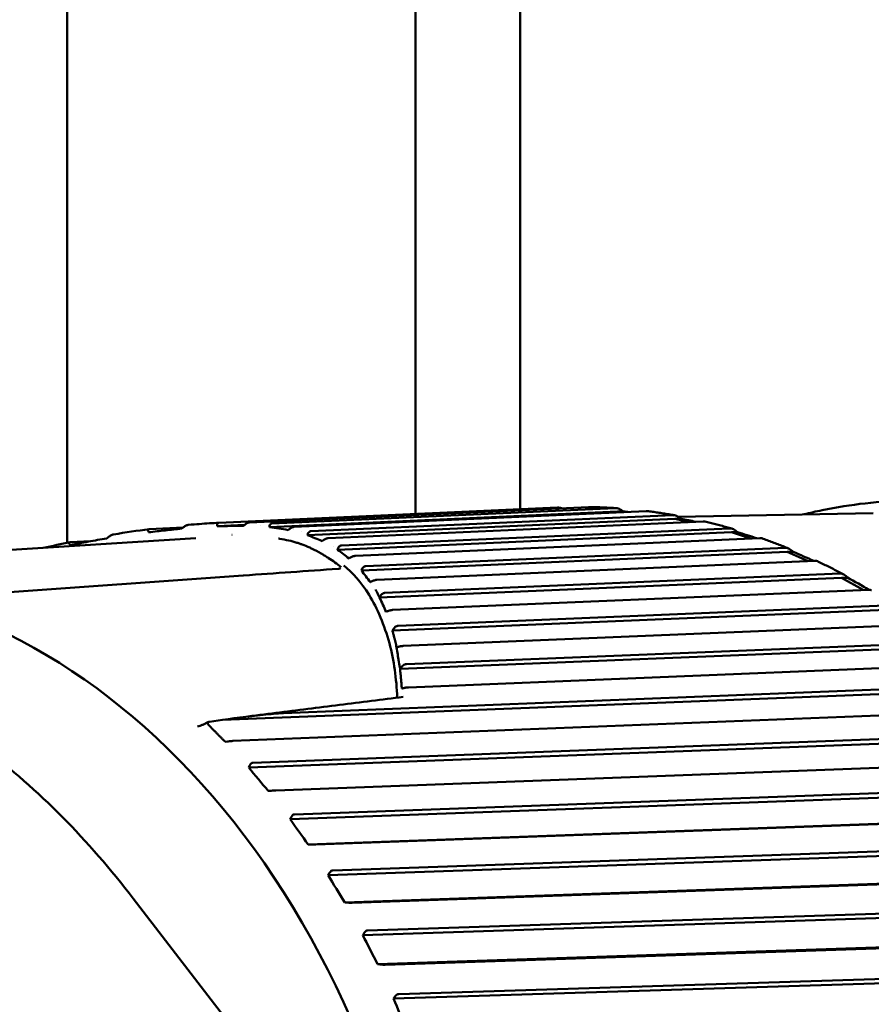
# Model space of a CAD drawing. Header units: millimetres. Extents: x 0 to 6049, y -120 to 1682.
# Tile 87 of 256: x 643 to 656, y 1114 to 1128. Entities that reach past the tile are written whole.
import ezdxf

# ---------------------------------------------------------------- set-up
doc = ezdxf.new("R2010")
doc.units = ezdxf.units.MM
doc.header["$LTSCALE"] = 2
doc.layers.add('Sichtbar (ISO)', color=7, linetype='Continuous', lineweight=50)

msp = doc.modelspace()

# ---------------------------------------------------------------- linework, layer by layer
at = {"layer": 'Sichtbar (ISO)'}
for p, q in [((650.523, 1375.899), (650.523, 1120.873)), ((644.023, 1120.391), (644.023, 1160.604)), ((649.023, 1160.604), (649.023, 1120.806)), ((651.06, 1120.897), (646.198, 1120.678)), ((646.641, 1120.685), (651.503, 1120.904)), ((651.888, 1120.889), (646.961, 1120.668)), ((651.922, 1120.839), (646.926, 1120.615)), ((647.282, 1120.62), (652.33, 1120.847)), ((652.713, 1120.789), (647.52, 1120.558)), ((652.009, 1120.841), (651.922, 1120.839)), ((651.922, 1120.839), (651.997, 1120.832)), ((652.727, 1120.765), (652.727, 1120.765)), ((655.589, 1120.819), (652.789, 1120.766)), ((645.685, 1120.609), (645.203, 1120.587)), ((646.566, 1120.647), (646.177, 1120.63)), ((646.791, 1120.646), (646.79, 1120.646)), ((652.744, 1120.736), (647.473, 1120.501)), ((647.769, 1120.459), (653.151, 1120.699)), ((652.831, 1120.738), (652.744, 1120.736)), ((652.744, 1120.736), (652.965, 1120.69)), ((646.389, 1120.504), (646.388, 1120.504)), ((647.266, 1120.578), (647.265, 1120.578)), ((647.38, 1120.548), (647.38, 1120.548)), ((653.557, 1120.542), (647.903, 1120.293)), ((653.53, 1120.599), (647.959, 1120.353)), ((653.645, 1120.544), (653.557, 1120.542)), ((653.557, 1120.542), (653.832, 1120.454)), ((639.61, 1120.061), (645.87, 1120.458)), ((644.023, 1120.363), (644.023, 1120.363)), ((644.356, 1120.413), (644.072, 1120.4)), ((647.713, 1120.419), (647.713, 1120.419)), ((647.852, 1120.341), (647.851, 1120.341)), ((648.159, 1120.204), (653.962, 1120.46)), ((647.903, 1120.308), (647.902, 1120.308)), ((654.357, 1120.26), (648.246, 1119.994)), ((654.333, 1120.319), (648.309, 1120.057)), ((654.444, 1120.261), (654.357, 1120.26)), ((654.357, 1120.26), (654.655, 1120.128)), ((648.084, 1120.168), (648.084, 1120.168)), ((648.465, 1119.859), (654.755, 1120.132)), ((646.548, 1119.923), (642.918, 1119.665)), ((655.117, 1119.951), (648.579, 1119.672)), ((648.374, 1119.827), (648.373, 1119.827)), ((648.375, 1119.827), (648.375, 1119.827)), ((655.137, 1119.889), (648.506, 1119.607)), ((655.225, 1119.891), (655.137, 1119.889)), ((655.137, 1119.889), (655.445, 1119.715)), ((648.694, 1119.428), (655.527, 1119.719)), ((655.876, 1119.498), (648.773, 1119.202)), ((655.893, 1119.435), (648.691, 1119.135)), ((648.846, 1118.912), (656.271, 1119.222)), ((656.606, 1118.963), (648.891, 1118.65)), ((656.618, 1118.898), (648.801, 1118.582)), ((648.923, 1118.318), (656.982, 1118.644)), ((657.301, 1118.35), (647.247, 1117.955)), ((657.309, 1118.284), (646.254, 1117.851)), ((646.4, 1117.549), (657.656, 1117.991)), ((645.968, 1117.783), (646.052, 1117.823)), ((646.063, 1117.826), (646.254, 1117.851)), ((657.956, 1117.662), (646.686, 1117.236)), ((646.292, 1117.538), (646.325, 1117.542)), ((657.96, 1117.596), (646.629, 1117.168)), ((647.018, 1116.839), (658.288, 1117.265)), ((646.641, 1117.195), (646.629, 1117.168)), ((646.909, 1116.834), (646.943, 1116.835)), ((658.567, 1116.839), (647.223, 1116.428)), ((658.567, 1116.905), (647.284, 1116.496)), ((647.237, 1116.455), (647.223, 1116.428)), ((658.826, 1116.475), (647.482, 1116.064)), ((647.591, 1116.064), (658.874, 1116.473)), ((647.482, 1116.064), (647.516, 1116.064)), ((659.126, 1116.018), (647.77, 1115.625)), ((659.13, 1116.084), (647.835, 1115.693)), ((647.785, 1115.652), (647.77, 1115.625)), ((659.362, 1115.627), (648.006, 1115.234)), ((648.115, 1115.229), (659.41, 1115.62)), ((647.433, 1112.096), (644.971, 1115.289)), ((648.006, 1115.234), (648.039, 1115.232)), ((659.633, 1115.139), (648.266, 1114.765)), ((659.641, 1115.204), (648.335, 1114.832)), ((648.283, 1114.793), (648.266, 1114.765)), ((659.844, 1114.724), (648.477, 1114.35)), ((648.586, 1114.339), (659.891, 1114.711)), ((648.477, 1114.35), (648.51, 1114.345)), ((660.096, 1114.271), (648.781, 1113.92)), ((660.084, 1114.208), (648.708, 1113.855)), ((648.726, 1113.881), (648.708, 1113.855))]:
    msp.add_line(p, q, dxfattribs=at)
for centre, major_axis, ratio, start_param, end_param in [((640.004, 1107.273), (-0.236, 12.59), 0.746427, 2.657271, 6.767553), ((652.147, 1120.822), (-0.707, 0.067), 0.008026, 4.824176, 4.909158), ((652.967, 1120.698), (-0.701, 0.144), 0.015548, 4.60433, 4.911001), ((653.778, 1120.485), (-0.69, 0.221), 0.022512, 4.520449, 4.913891), ((654.573, 1120.182), (-0.675, 0.296), 0.028736, 4.477069, 4.917624), ((647.918, 1119.92), (-0.0072, 0.0997), 0.781931, 0.000156, 0.000286), ((647.928, 1120.13), (-0.094, -0.115), 0.599925, 1.099502, 1.105478), ((655.348, 1119.793), (-0.655, 0.369), 0.034116, 4.451329, 4.921968), ((646.271, 1107.391), (-0.238, 12.648), 0.746427, 6.02168, 6.021682), ((646.165, 1117.766), (-0.125, 0.045), 0.351531, 5.901271, 6.907437), ((646.12, 1117.775), (-0.0757, 0.0412), 0.422867, 5.753227, 5.943693), ((655.423, 1117.328), (10.783, -6.981), 0.464756, 4.108386, 4.147313), ((656.017, 1116.56), (10.192, -7.817), 0.503555, 4.145586, 4.184513), ((656.561, 1115.73), (9.503, -8.643), 0.539003, 4.187844, 4.226772), ((657.053, 1114.843), (8.705, -9.445), 0.570859, 4.235321, 4.274249), ((657.489, 1113.906), (7.795, -10.21), 0.598904, 4.288075, 4.327003)]:
    msp.add_ellipse(centre, major_axis=major_axis, ratio=ratio, start_param=start_param, end_param=end_param, dxfattribs=at)
msp.add_ellipse((635.678, 1107.192), major_axis=(0.205, -10.898), ratio=0.746427, dxfattribs=at)
for points, knots in [([(651.06, 1120.897), (651.061, 1120.897), (651.061, 1120.897), (651.062, 1120.897), (651.077, 1120.898), (651.097, 1120.893), (651.116, 1120.887)], [-0.000335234, -0.000335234, -0.000335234, -0.000335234, 0, 0, 0, 0.006614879, 0.006614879, 0.006614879, 0.006614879]), ([(651.508, 1120.904), (651.507, 1120.904), (651.506, 1120.904), (651.505, 1120.904), (651.504, 1120.904), (651.504, 1120.904), (651.503, 1120.904)], [0.1429638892, 0.1429638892, 0.1429638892, 0.1429638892, 0.1433933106, 0.1433933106, 0.1433933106, 0.1437285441, 0.1437285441, 0.1437285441, 0.1437285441]), ([(651.898, 1120.889), (651.872, 1120.891), (651.846, 1120.892), (651.794, 1120.895), (651.768, 1120.896), (651.716, 1120.899), (651.69, 1120.9), (651.638, 1120.901), (651.612, 1120.902), (651.56, 1120.903), (651.534, 1120.904), (651.508, 1120.904)], [4.65181322, 4.65181322, 4.65181322, 4.65181322, 4.65950504, 4.65950504, 4.66719687, 4.66719687, 4.67488869, 4.67488869, 4.68258051, 4.68258051, 4.69027234, 4.69027234, 4.69027234, 4.69027234]), ([(651.888, 1120.889), (651.888, 1120.889), (651.889, 1120.889), (651.89, 1120.889), (651.905, 1120.889), (651.925, 1120.885), (651.964, 1120.869), (651.988, 1120.855), (652.009, 1120.841)], [-0.00033523, -0.00033523, -0.00033523, -0.00033523, 0, 0, 0, 0.0066416, 0.0066416, 0.0141713, 0.0141713, 0.0141713, 0.0141713]), ([(656.1, 1120.998), (655.684, 1120.99), (655.269, 1120.944), (654.771, 1120.841), (654.683, 1120.822), (654.595, 1120.8)], [4.7146073, 4.7146073, 4.7146073, 4.7146073, 4.85263, 4.85263, 4.882386, 4.882386, 4.882386, 4.882386]), ([(652.344, 1120.846), (652.34, 1120.847), (652.336, 1120.847), (652.332, 1120.847), (652.331, 1120.847), (652.331, 1120.847), (652.33, 1120.847)], [-0.001829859, -0.001829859, -0.001829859, -0.001829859, 0, 0, 0, 0.000335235, 0.000335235, 0.000335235, 0.000335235]), ([(652.733, 1120.788), (652.707, 1120.792), (652.681, 1120.797), (652.63, 1120.805), (652.604, 1120.81), (652.552, 1120.818), (652.526, 1120.822), (652.474, 1120.829), (652.448, 1120.833), (652.396, 1120.84), (652.37, 1120.843), (652.344, 1120.846)], [4.5690442, 4.5690442, 4.5690442, 4.5690442, 4.57676729, 4.57676729, 4.58449038, 4.58449038, 4.59221347, 4.59221347, 4.59993655, 4.59993655, 4.60765964, 4.60765964, 4.60765964, 4.60765964]), ([(652.713, 1120.789), (652.714, 1120.789), (652.714, 1120.789), (652.715, 1120.789), (652.73, 1120.79), (652.75, 1120.785), (652.787, 1120.768), (652.811, 1120.753), (652.831, 1120.738)], [-0.00033523, -0.00033523, -0.00033523, -0.00033523, 0, 0, 0, 0.0066416, 0.0066416, 0.0141713, 0.0141713, 0.0141713, 0.0141713]), ([(645.692, 1120.615), (645.688, 1120.611), (645.684, 1120.608), (645.675, 1120.601), (645.67, 1120.598), (645.666, 1120.595)], [-0.003425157, -0.003425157, -0.003425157, -0.003425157, -0.001733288, -0.001733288, -0.000085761, -0.000085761, -0.000085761, -0.000085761]), ([(645.765, 1120.649), (645.76, 1120.649), (645.755, 1120.648), (645.744, 1120.644), (645.738, 1120.642), (645.719, 1120.633), (645.706, 1120.625), (645.692, 1120.615)], [-0.01028179, -0.01028179, -0.01028179, -0.01028179, -0.00786043, -0.00786043, -0.0052693, -0.0052693, -0.00002448, -0.00002448, -0.00002448, -0.00002448]), ([(645.765, 1120.649), (645.818, 1120.654), (645.869, 1120.658), (645.919, 1120.661), (645.969, 1120.665), (646.017, 1120.668), (646.063, 1120.671), (646.11, 1120.674), (646.155, 1120.676), (646.198, 1120.678)], [0, 0, 0, 0, 0.333333, 0.333333, 0.333333, 0.666667, 0.666667, 0.666667, 1, 1, 1, 1]), ([(646.175, 1120.649), (646.174, 1120.653), (646.174, 1120.657), (646.176, 1120.664), (646.177, 1120.667), (646.181, 1120.673), (646.184, 1120.675), (646.19, 1120.677), (646.194, 1120.678), (646.198, 1120.678)], [-0.00813632, -0.00813632, -0.00813632, -0.00813632, -0.005999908, -0.005999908, -0.00390454, -0.00390454, -0.001936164, -0.001936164, -0.000001, -0.000001, -0.000001, -0.000001]), ([(646.177, 1120.63), (646.177, 1120.633), (646.176, 1120.636), (646.176, 1120.643), (646.175, 1120.646), (646.175, 1120.649)], [-0.003280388, -0.003280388, -0.003280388, -0.003280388, -0.001635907, -0.001635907, -0.000007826, -0.000007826, -0.000007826, -0.000007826]), ([(646.55, 1120.635), (646.492, 1120.635), (646.432, 1120.634), (646.307, 1120.632), (646.243, 1120.631), (646.177, 1120.63)], [-0.05006246, -0.05006246, -0.05006246, -0.05006246, -0.02503687, -0.02503687, -0.00001128, -0.00001128, -0.00001128, -0.00001128]), ([(646.576, 1120.655), (646.572, 1120.652), (646.568, 1120.649), (646.559, 1120.642), (646.555, 1120.639), (646.55, 1120.635)], [-0.003275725, -0.003275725, -0.003275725, -0.003275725, -0.001647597, -0.001647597, -0.000003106, -0.000003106, -0.000003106, -0.000003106]), ([(646.641, 1120.685), (646.637, 1120.685), (646.632, 1120.684), (646.622, 1120.681), (646.617, 1120.679), (646.606, 1120.674), (646.6, 1120.671), (646.588, 1120.664), (646.582, 1120.66), (646.577, 1120.655)], [-0.00815579, -0.00815579, -0.00815579, -0.00815579, -0.006218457, -0.006218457, -0.004247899, -0.004247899, -0.002148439, -0.002148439, -0.000020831, -0.000020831, -0.000020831, -0.000020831]), ([(646.926, 1120.615), (646.926, 1120.618), (646.927, 1120.621), (646.927, 1120.628), (646.928, 1120.631), (646.928, 1120.634)], [-0.003363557, -0.003363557, -0.003363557, -0.003363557, -0.001716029, -0.001716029, -0.00002416, -0.00002416, -0.00002416, -0.00002416]), ([(647.195, 1120.575), (647.151, 1120.582), (647.107, 1120.588), (647.018, 1120.602), (646.972, 1120.608), (646.926, 1120.615)], [-0.05238205, -0.05238205, -0.05238205, -0.05238205, -0.02578488, -0.02578488, -0.00002231, -0.00002231, -0.00002231, -0.00002231]), ([(646.928, 1120.634), (646.929, 1120.645), (646.933, 1120.653), (646.941, 1120.661), (646.944, 1120.664), (646.952, 1120.667), (646.956, 1120.668), (646.961, 1120.668)], [-0.008942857, -0.008942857, -0.008942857, -0.008942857, -0.004335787, -0.004335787, -0.00209546, -0.00209546, -0.000001, -0.000001, -0.000001, -0.000001]), ([(647.282, 1120.62), (647.277, 1120.62), (647.271, 1120.619), (647.26, 1120.616), (647.254, 1120.614), (647.242, 1120.609), (647.236, 1120.605), (647.224, 1120.598), (647.219, 1120.594), (647.214, 1120.589)], [-0.008510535, -0.008510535, -0.008510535, -0.008510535, -0.006340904, -0.006340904, -0.00422459, -0.00422459, -0.002127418, -0.002127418, -0.000047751, -0.000047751, -0.000047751, -0.000047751]), ([(653.173, 1120.697), (653.167, 1120.698), (653.161, 1120.699), (653.154, 1120.699), (653.153, 1120.699), (653.152, 1120.699), (653.151, 1120.699)], [-0.003162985, -0.003162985, -0.003162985, -0.003162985, 0, 0, 0, 0.000335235, 0.000335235, 0.000335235, 0.000335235]), ([(653.561, 1120.595), (653.535, 1120.602), (653.509, 1120.609), (653.458, 1120.624), (653.432, 1120.631), (653.38, 1120.645), (653.355, 1120.652), (653.303, 1120.665), (653.277, 1120.672), (653.225, 1120.684), (653.199, 1120.691), (653.173, 1120.697)], [4.4862064, 4.4862064, 4.4862064, 4.4862064, 4.49398892, 4.49398892, 4.50177144, 4.50177144, 4.50955396, 4.50955396, 4.51733647, 4.51733647, 4.52511899, 4.52511899, 4.52511899, 4.52511899]), ([(644.612, 1120.472), (644.609, 1120.469), (644.605, 1120.467), (644.598, 1120.461), (644.594, 1120.458), (644.591, 1120.455)], [-0.002820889, -0.002820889, -0.002820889, -0.002820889, -0.001412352, -0.001412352, -0.000000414, -0.000000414, -0.000000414, -0.000000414]), ([(644.689, 1120.512), (644.685, 1120.512), (644.681, 1120.511), (644.671, 1120.508), (644.664, 1120.505), (644.643, 1120.494), (644.628, 1120.485), (644.612, 1120.472)], [-0.01090697, -0.01090697, -0.01090697, -0.01090697, -0.00922499, -0.00922499, -0.0061999, -0.0061999, -0.00000522, -0.00000522, -0.00000522, -0.00000522]), ([(645.185, 1120.557), (645.183, 1120.562), (645.182, 1120.566), (645.181, 1120.573), (645.182, 1120.576), (645.185, 1120.581), (645.188, 1120.583), (645.194, 1120.586), (645.198, 1120.587), (645.203, 1120.587)], [-0.008459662, -0.008459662, -0.008459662, -0.008459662, -0.006368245, -0.006368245, -0.004259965, -0.004259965, -0.002156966, -0.002156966, -0.000001, -0.000001, -0.000001, -0.000001]), ([(645.185, 1120.557), (645.187, 1120.555), (645.188, 1120.553), (645.19, 1120.548), (645.191, 1120.545), (645.192, 1120.543)], [0.000046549, 0.000046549, 0.000046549, 0.000046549, 0.001288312, 0.001288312, 0.002486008, 0.002486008, 0.002486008, 0.002486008]), ([(645.666, 1120.595), (645.589, 1120.586), (645.512, 1120.578), (645.354, 1120.561), (645.273, 1120.552), (645.192, 1120.543)], [-0.0524614, -0.0524614, -0.0524614, -0.0524614, -0.02662391, -0.02662391, -0.00011039, -0.00011039, -0.00011039, -0.00011039]), ([(647.195, 1120.575), (647.198, 1120.577), (647.201, 1120.58), (647.207, 1120.585), (647.21, 1120.587), (647.214, 1120.589)], [0.000121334, 0.000121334, 0.000121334, 0.000121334, 0.001318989, 0.001318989, 0.002560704, 0.002560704, 0.002560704, 0.002560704]), ([(647.473, 1120.501), (647.473, 1120.504), (647.474, 1120.506), (647.476, 1120.512), (647.476, 1120.515), (647.477, 1120.518)], [-0.002822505, -0.002822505, -0.002822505, -0.002822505, -0.001411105, -0.001411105, -0.000002, -0.000002, -0.000002, -0.000002]), ([(647.681, 1120.417), (647.647, 1120.431), (647.613, 1120.445), (647.543, 1120.473), (647.508, 1120.487), (647.473, 1120.501)], [-0.05550936, -0.05550936, -0.05550936, -0.05550936, -0.02775035, -0.02775035, -0.00000428, -0.00000428, -0.00000428, -0.00000428]), ([(647.477, 1120.518), (647.48, 1120.53), (647.486, 1120.539), (647.497, 1120.55), (647.501, 1120.553), (647.51, 1120.556), (647.515, 1120.557), (647.52, 1120.558)], [-0.01053479, -0.01053479, -0.01053479, -0.01053479, -0.00508664, -0.00508664, -0.00242217, -0.00242217, -0.000001, -0.000001, -0.000001, -0.000001]), ([(653.53, 1120.599), (653.531, 1120.599), (653.531, 1120.599), (653.532, 1120.599), (653.547, 1120.599), (653.567, 1120.594), (653.603, 1120.576), (653.626, 1120.56), (653.645, 1120.544)], [-0.00033523, -0.00033523, -0.00033523, -0.00033523, 0, 0, 0, 0.0066416, 0.0066416, 0.0141713, 0.0141713, 0.0141713, 0.0141713]), ([(644.057, 1120.37), (644.054, 1120.374), (644.052, 1120.378), (644.05, 1120.386), (644.05, 1120.389), (644.053, 1120.394), (644.055, 1120.396), (644.062, 1120.399), (644.067, 1120.4), (644.072, 1120.4)], [-0.009079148, -0.009079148, -0.009079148, -0.009079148, -0.006819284, -0.006819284, -0.004570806, -0.004570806, -0.002340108, -0.002340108, -0.000001, -0.000001, -0.000001, -0.000001]), ([(644.057, 1120.37), (644.058, 1120.368), (644.06, 1120.367), (644.062, 1120.363), (644.063, 1120.362), (644.064, 1120.36)], [0.000018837, 0.000018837, 0.000018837, 0.000018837, 0.000925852, 0.000925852, 0.001822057, 0.001822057, 0.001822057, 0.001822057]), ([(644.591, 1120.455), (644.503, 1120.44), (644.416, 1120.424), (644.24, 1120.392), (644.152, 1120.376), (644.064, 1120.36)], [-0.05554691, -0.05554691, -0.05554691, -0.05554691, -0.02780081, -0.02780081, -0.00004305, -0.00004305, -0.00004305, -0.00004305]), ([(647.526, 1120.312), (647.519, 1120.316), (647.511, 1120.319), (647.504, 1120.322), (647.468, 1120.339), (647.432, 1120.354), (647.397, 1120.367), (647.383, 1120.372), (647.37, 1120.377), (647.356, 1120.381), (647.351, 1120.383), (647.346, 1120.385), (647.341, 1120.387), (647.334, 1120.389), (647.328, 1120.391), (647.321, 1120.393), (647.243, 1120.417), (647.162, 1120.435), (647.071, 1120.45), (647.066, 1120.451), (647.061, 1120.452), (647.056, 1120.453)], [0.1357934, 0.1357934, 0.1357934, 0.1357934, 0.1428571, 0.1428571, 0.1428571, 0.1785714, 0.1785714, 0.1785714, 0.1919643, 0.1919643, 0.1919643, 0.1971977, 0.1971977, 0.1971977, 0.203683, 0.203683, 0.203683, 0.2815153, 0.2815153, 0.2815153, 0.2857143, 0.2857143, 0.2857143, 0.2857143]), ([(647.681, 1120.417), (647.684, 1120.419), (647.686, 1120.421), (647.691, 1120.424), (647.693, 1120.426), (647.695, 1120.427)], [0.000040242, 0.000040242, 0.000040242, 0.000040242, 0.000936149, 0.000936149, 0.001842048, 0.001842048, 0.001842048, 0.001842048]), ([(647.769, 1120.459), (647.764, 1120.458), (647.758, 1120.457), (647.746, 1120.454), (647.74, 1120.452), (647.726, 1120.447), (647.72, 1120.444), (647.707, 1120.436), (647.701, 1120.432), (647.695, 1120.427)], [-0.009095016, -0.009095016, -0.009095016, -0.009095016, -0.006743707, -0.006743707, -0.004501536, -0.004501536, -0.002265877, -0.002265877, -0.000018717, -0.000018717, -0.000018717, -0.000018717]), ([(647.907, 1120.305), (647.911, 1120.319), (647.918, 1120.331), (647.932, 1120.344), (647.937, 1120.347), (647.947, 1120.351), (647.953, 1120.353), (647.959, 1120.353)], [-0.01228582, -0.01228582, -0.01228582, -0.01228582, -0.00574501, -0.00574501, -0.00271018, -0.00271018, -0.000001, -0.000001, -0.000001, -0.000001]), ([(653.99, 1120.456), (653.983, 1120.459), (653.974, 1120.46), (653.964, 1120.46), (653.963, 1120.46), (653.963, 1120.46), (653.962, 1120.46)], [-0.004451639, -0.004451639, -0.004451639, -0.004451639, 0, 0, 0, 0.000335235, 0.000335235, 0.000335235, 0.000335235]), ([(654.374, 1120.311), (654.348, 1120.321), (654.323, 1120.331), (654.272, 1120.351), (654.246, 1120.361), (654.195, 1120.381), (654.17, 1120.391), (654.119, 1120.41), (654.093, 1120.42), (654.042, 1120.438), (654.016, 1120.447), (653.99, 1120.456)], [4.4033109, 4.4033109, 4.4033109, 4.4033109, 4.41117691, 4.41117691, 4.41904292, 4.41904292, 4.42690893, 4.42690893, 4.43477493, 4.43477493, 4.44264094, 4.44264094, 4.44264094, 4.44264094]), ([(647.955, 1120.043), (647.896, 1120.09), (647.835, 1120.133), (647.775, 1120.172), (647.759, 1120.183), (647.743, 1120.193), (647.727, 1120.203), (647.718, 1120.208), (647.708, 1120.214), (647.699, 1120.22), (647.655, 1120.246), (647.612, 1120.27), (647.569, 1120.291), (647.554, 1120.299), (647.54, 1120.306), (647.526, 1120.312)], [0, 0, 0, 0, 0.0563294, 0.0563294, 0.0563294, 0.0714286, 0.0714286, 0.0714286, 0.0803571, 0.0803571, 0.0803571, 0.1218567, 0.1218567, 0.1218567, 0.1357934, 0.1357934, 0.1357934, 0.1357934]), ([(647.903, 1120.293), (647.903, 1120.295), (647.904, 1120.297), (647.906, 1120.301), (647.906, 1120.303), (647.907, 1120.305)], [-0.002084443, -0.002084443, -0.002084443, -0.002084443, -0.001082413, -0.001082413, -0.000026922, -0.000026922, -0.000026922, -0.000026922]), ([(648.069, 1120.167), (648.041, 1120.188), (648.014, 1120.209), (647.959, 1120.251), (647.931, 1120.272), (647.903, 1120.293)], [-0.05809252, -0.05809252, -0.05809252, -0.05809252, -0.02905977, -0.02905977, -0.00000188, -0.00000188, -0.00000188, -0.00000188]), ([(648.159, 1120.204), (648.153, 1120.204), (648.147, 1120.203), (648.133, 1120.2), (648.126, 1120.198), (648.111, 1120.192), (648.104, 1120.189), (648.09, 1120.181), (648.084, 1120.178), (648.078, 1120.174)], [-0.009721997, -0.009721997, -0.009721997, -0.009721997, -0.007255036, -0.007255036, -0.004767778, -0.004767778, -0.002346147, -0.002346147, -0.000014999, -0.000014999, -0.000014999, -0.000014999]), ([(654.333, 1120.319), (654.334, 1120.319), (654.335, 1120.319), (654.335, 1120.319), (654.35, 1120.319), (654.369, 1120.313), (654.405, 1120.295), (654.427, 1120.278), (654.444, 1120.261)], [-0.00033523, -0.00033523, -0.00033523, -0.00033523, 0, 0, 0, 0.0066416, 0.0066416, 0.0141713, 0.0141713, 0.0141713, 0.0141713]), ([(647.992, 1120.067), (648.116, 1119.962), (648.366, 1119.702), (648.68, 1118.968), (648.747, 1118.444), (648.761, 1118.17)], [0, 0, 0, 0, 0.3333333, 0.6666667, 0.9892589, 0.9892589, 0.9892589, 0.9892589]), ([(648.069, 1120.167), (648.07, 1120.168), (648.072, 1120.169), (648.075, 1120.171), (648.076, 1120.172), (648.078, 1120.174)], [0.000030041, 0.000030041, 0.000030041, 0.000030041, 0.000635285, 0.000635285, 0.001237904, 0.001237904, 0.001237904, 0.001237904]), ([(648.245, 1119.996), (648.252, 1120.016), (648.262, 1120.031), (648.279, 1120.046), (648.285, 1120.05), (648.296, 1120.055), (648.302, 1120.057), (648.309, 1120.057)], [-0.01394694, -0.01394694, -0.01394694, -0.01394694, -0.00625913, -0.00625913, -0.00293158, -0.00293158, -0.000001, -0.000001, -0.000001, -0.000001]), ([(654.789, 1120.128), (654.782, 1120.131), (654.77, 1120.133), (654.758, 1120.133), (654.757, 1120.133), (654.756, 1120.132), (654.755, 1120.132)], [-0.00571371, -0.00571371, -0.00571371, -0.00571371, 0, 0, 0, 0.000335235, 0.000335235, 0.000335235, 0.000335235]), ([(655.167, 1119.938), (655.142, 1119.951), (655.117, 1119.964), (655.067, 1119.99), (655.041, 1120.003), (654.991, 1120.029), (654.966, 1120.042), (654.915, 1120.067), (654.89, 1120.079), (654.839, 1120.104), (654.814, 1120.116), (654.789, 1120.128)], [4.32037144, 4.32037144, 4.32037144, 4.32037144, 4.32833971, 4.32833971, 4.33630798, 4.33630798, 4.34427625, 4.34427625, 4.35224452, 4.35224452, 4.3602128, 4.3602128, 4.3602128, 4.3602128]), ([(648.245, 1119.996), (648.265, 1119.967), (648.287, 1119.939), (648.33, 1119.883), (648.352, 1119.855), (648.374, 1119.828)], [0.00035278, 0.00035278, 0.00035278, 0.00035278, 0.03098104, 0.03098104, 0.0611405, 0.0611405, 0.0611405, 0.0611405]), ([(655.117, 1119.951), (655.118, 1119.951), (655.119, 1119.951), (655.119, 1119.951), (655.134, 1119.951), (655.153, 1119.945), (655.187, 1119.926), (655.208, 1119.909), (655.225, 1119.891)], [-0.00033523, -0.00033523, -0.00033523, -0.00033523, 0, 0, 0, 0.0066416, 0.0066416, 0.0141713, 0.0141713, 0.0141713, 0.0141713]), ([(648.465, 1119.859), (648.458, 1119.859), (648.45, 1119.858), (648.434, 1119.854), (648.427, 1119.852), (648.412, 1119.847), (648.405, 1119.844), (648.389, 1119.837), (648.381, 1119.832), (648.374, 1119.828)], [-0.01098795, -0.01098795, -0.01098795, -0.01098795, -0.00780127, -0.00780127, -0.00540738, -0.00540738, -0.00306715, -0.00306715, -0.00002542, -0.00002542, -0.00002542, -0.00002542]), ([(648.506, 1119.607), (648.493, 1119.635), (648.473, 1119.672), (648.454, 1119.709), (648.448, 1119.72)], [0, 0, 0, 0, 0.3333333, 0.476387, 0.476387, 0.476387, 0.476387]), ([(648.506, 1119.607), (648.514, 1119.626), (648.525, 1119.642), (648.544, 1119.659), (648.551, 1119.664), (648.565, 1119.67), (648.572, 1119.672), (648.579, 1119.672)], [-0.01548714, -0.01548714, -0.01548714, -0.01548714, -0.00718989, -0.00718989, -0.00333746, -0.00333746, -0.000001, -0.000001, -0.000001, -0.000001]), ([(655.564, 1119.713), (655.563, 1119.713), (655.563, 1119.713), (655.556, 1119.717), (655.544, 1119.719), (655.529, 1119.719), (655.528, 1119.719), (655.528, 1119.719), (655.527, 1119.719)], [-0.006960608, -0.006960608, -0.006960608, -0.006960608, -0.006641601, -0.006641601, 0, 0, 0, 0.000335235, 0.000335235, 0.000335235, 0.000335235]), ([(648.506, 1119.607), (648.522, 1119.572), (648.538, 1119.538), (648.569, 1119.469), (648.585, 1119.435), (648.6, 1119.401)], [0.00007126, 0.00007126, 0.00007126, 0.00007126, 0.03149778, 0.03149778, 0.06256345, 0.06256345, 0.06256345, 0.06256345]), ([(648.694, 1119.428), (648.686, 1119.427), (648.678, 1119.426), (648.661, 1119.423), (648.654, 1119.421), (648.639, 1119.417), (648.632, 1119.415), (648.621, 1119.41), (648.616, 1119.409), (648.608, 1119.405), (648.604, 1119.403), (648.6, 1119.401)], [-0.01107057, -0.01107057, -0.01107057, -0.01107057, -0.00769508, -0.00769508, -0.00536364, -0.00536364, -0.00309376, -0.00309376, -0.00157544, -0.00157544, -0.00000237, -0.00000237, -0.00000237, -0.00000237]), ([(648.691, 1119.135), (648.702, 1119.155), (648.715, 1119.172), (648.737, 1119.19), (648.744, 1119.194), (648.759, 1119.2), (648.766, 1119.202), (648.773, 1119.202)], [-0.01573192, -0.01573192, -0.01573192, -0.01573192, -0.00717186, -0.00717186, -0.00331696, -0.00331696, -0.000001, -0.000001, -0.000001, -0.000001]), ([(648.715, 1119.04), (648.711, 1119.056), (648.707, 1119.072), (648.699, 1119.103), (648.695, 1119.119), (648.691, 1119.135)], [-0.02494891, -0.02494891, -0.02494891, -0.02494891, -0.01249597, -0.01249597, 0, 0, 0, 0]), ([(648.715, 1119.04), (648.721, 1119.015), (648.727, 1118.99), (648.739, 1118.94), (648.745, 1118.916), (648.75, 1118.89)], [0.00001437, 0.00001437, 0.00001437, 0.00001437, 0.01987409, 0.01987409, 0.03943583, 0.03943583, 0.03943583, 0.03943583]), ([(648.846, 1118.912), (648.838, 1118.912), (648.828, 1118.911), (648.812, 1118.909), (648.804, 1118.907), (648.79, 1118.904), (648.783, 1118.902), (648.771, 1118.898), (648.766, 1118.897), (648.758, 1118.894), (648.754, 1118.892), (648.75, 1118.89)], [-0.0111356, -0.0111356, -0.0111356, -0.0111356, -0.00782896, -0.00782896, -0.00554815, -0.00554815, -0.00333163, -0.00333163, -0.00170436, -0.00170436, -0.00026313, -0.00026313, -0.00026313, -0.00026313]), ([(638.292, 1118.759), (638.517, 1118.793), (638.743, 1118.812), (639.407, 1118.823), (639.846, 1118.773), (641.172, 1118.463), (642.03, 1118.036), (643.611, 1116.86), (644.324, 1116.128), (644.971, 1115.289)], [-0.9948578, -0.9948578, -0.9948578, -0.9948578, -0.9032851, -0.9032851, -0.7265427, -0.7265427, -0.3600004, -0.3600004, -0.0000032, -0.0000032, -0.0000032, -0.0000032]), ([(648.75, 1118.89), (648.756, 1118.856), (648.762, 1118.822), (648.767, 1118.788), (648.769, 1118.77), (648.772, 1118.753), (648.774, 1118.735), (648.775, 1118.727), (648.776, 1118.718), (648.778, 1118.709), (648.778, 1118.708), (648.778, 1118.708), (648.778, 1118.707)], [0.000632, 0.000632, 0.000632, 0.000632, 0.3333333, 0.3333333, 0.3333333, 0.5, 0.5, 0.5, 0.5833333, 0.5833333, 0.5833333, 0.5914456, 0.5914456, 0.5914456, 0.5914456]), ([(648.778, 1118.707), (648.778, 1118.705), (648.778, 1118.704), (648.779, 1118.703), (648.78, 1118.696), (648.781, 1118.69), (648.782, 1118.683), (648.787, 1118.649), (648.793, 1118.615), (648.8, 1118.581)], [0.5914456, 0.5914456, 0.5914456, 0.5914456, 0.6041667, 0.6041667, 0.6041667, 0.6666667, 0.6666667, 0.6666667, 0.9990959, 0.9990959, 0.9990959, 0.9990959]), ([(648.8, 1118.581), (648.813, 1118.601), (648.827, 1118.618), (648.851, 1118.637), (648.859, 1118.642), (648.875, 1118.648), (648.883, 1118.65), (648.891, 1118.65)], [-0.01658707, -0.01658707, -0.01658707, -0.01658707, -0.00779399, -0.00779399, -0.00357943, -0.00357943, -0.000001, -0.000001, -0.000001, -0.000001]), ([(648.814, 1118.432), (648.812, 1118.457), (648.81, 1118.482), (648.805, 1118.532), (648.803, 1118.557), (648.8, 1118.581)], [-0.03544084, -0.03544084, -0.03544084, -0.03544084, -0.01771252, -0.01771252, -0.0000251, -0.0000251, -0.0000251, -0.0000251]), ([(648.826, 1118.302), (648.824, 1118.323), (648.822, 1118.345), (648.818, 1118.388), (648.816, 1118.41), (648.814, 1118.432)], [-0.0302138, -0.0302138, -0.0302138, -0.0302138, -0.0151282, -0.0151282, -0.00001166, -0.00001166, -0.00001166, -0.00001166]), ([(648.923, 1118.318), (648.914, 1118.317), (648.905, 1118.317), (648.889, 1118.315), (648.881, 1118.314), (648.867, 1118.311), (648.86, 1118.31), (648.848, 1118.307), (648.843, 1118.306), (648.834, 1118.304), (648.83, 1118.303), (648.826, 1118.302)], [-0.01094471, -0.01094471, -0.01094471, -0.01094471, -0.00769059, -0.00769059, -0.00542026, -0.00542026, -0.00322887, -0.00322887, -0.00165469, -0.00165469, -0.00000143, -0.00000143, -0.00000143, -0.00000143]), ([(646.559, 1117.893), (646.712, 1117.913), (646.864, 1117.932), (647.169, 1117.971), (647.322, 1117.99), (647.627, 1118.028), (647.779, 1118.047), (648.084, 1118.086), (648.236, 1118.105), (648.541, 1118.143), (648.693, 1118.162), (648.845, 1118.181)], [4.730498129, 4.730498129, 4.730498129, 4.730498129, 4.730972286, 4.730972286, 4.731446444, 4.731446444, 4.731920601, 4.731920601, 4.732394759, 4.732394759, 4.732868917, 4.732868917, 4.732868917, 4.732868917]), ([(646.254, 1117.851), (646.471, 1117.884), (646.709, 1117.914), (647.004, 1117.941), (647.103, 1117.948), (647.217, 1117.954), (647.232, 1117.955), (647.247, 1117.955)], [0.4294662, 0.4294662, 0.4294662, 0.4294662, 0.5217869, 0.5217869, 0.5621244, 0.5621244, 0.5682033, 0.5682033, 0.5682033, 0.5682033]), ([(645.892, 1117.759), (645.905, 1117.761), (645.917, 1117.764), (645.943, 1117.772), (645.956, 1117.777), (645.968, 1117.783)], [0, 0, 0, 0, 0.003835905, 0.003835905, 0.008008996, 0.008008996, 0.008008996, 0.008008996]), ([(646.4, 1117.549), (646.393, 1117.549), (646.383, 1117.548), (646.361, 1117.546), (646.346, 1117.545), (646.33, 1117.543), (646.328, 1117.542), (646.325, 1117.542)], [0.000173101, 0.000173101, 0.000173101, 0.000173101, 0.003321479, 0.003321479, 0.00724657, 0.00724657, 0.007986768, 0.007986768, 0.007986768, 0.007986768]), ([(646.641, 1117.195), (646.642, 1117.197), (646.643, 1117.2), (646.649, 1117.212), (646.657, 1117.222), (646.671, 1117.232), (646.679, 1117.236), (646.686, 1117.236)], [0.063368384, 0.063368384, 0.063368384, 0.063368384, 0.064108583, 0.064108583, 0.068033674, 0.068033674, 0.071182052, 0.071182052, 0.071182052, 0.071182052]), ([(647.018, 1116.839), (647.011, 1116.839), (647.001, 1116.839), (646.979, 1116.837), (646.964, 1116.837), (646.948, 1116.836), (646.946, 1116.836), (646.943, 1116.835)], [0.000173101, 0.000173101, 0.000173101, 0.000173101, 0.003321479, 0.003321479, 0.00724657, 0.00724657, 0.007986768, 0.007986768, 0.007986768, 0.007986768]), ([(647.237, 1116.455), (647.238, 1116.457), (647.239, 1116.459), (647.246, 1116.471), (647.254, 1116.482), (647.268, 1116.492), (647.277, 1116.495), (647.284, 1116.496)], [0.063368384, 0.063368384, 0.063368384, 0.063368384, 0.064108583, 0.064108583, 0.068033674, 0.068033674, 0.071182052, 0.071182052, 0.071182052, 0.071182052]), ([(647.591, 1116.064), (647.584, 1116.064), (647.574, 1116.064), (647.552, 1116.063), (647.536, 1116.063), (647.521, 1116.063), (647.518, 1116.064), (647.516, 1116.064)], [0.000173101, 0.000173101, 0.000173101, 0.000173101, 0.003321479, 0.003321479, 0.00724657, 0.00724657, 0.007986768, 0.007986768, 0.007986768, 0.007986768]), ([(647.785, 1115.652), (647.787, 1115.655), (647.788, 1115.657), (647.795, 1115.669), (647.804, 1115.679), (647.819, 1115.689), (647.828, 1115.692), (647.835, 1115.693)], [0.063368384, 0.063368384, 0.063368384, 0.063368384, 0.064108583, 0.064108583, 0.068033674, 0.068033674, 0.071182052, 0.071182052, 0.071182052, 0.071182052]), ([(648.115, 1115.229), (648.108, 1115.229), (648.097, 1115.229), (648.076, 1115.229), (648.06, 1115.23), (648.045, 1115.231), (648.042, 1115.231), (648.039, 1115.232)], [0.000173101, 0.000173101, 0.000173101, 0.000173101, 0.003321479, 0.003321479, 0.00724657, 0.00724657, 0.007986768, 0.007986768, 0.007986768, 0.007986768]), ([(648.283, 1114.793), (648.284, 1114.795), (648.286, 1114.797), (648.294, 1114.808), (648.303, 1114.818), (648.319, 1114.829), (648.328, 1114.832), (648.335, 1114.832)], [0.063368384, 0.063368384, 0.063368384, 0.063368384, 0.064108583, 0.064108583, 0.068033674, 0.068033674, 0.071182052, 0.071182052, 0.071182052, 0.071182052]), ([(648.586, 1114.339), (648.578, 1114.339), (648.568, 1114.339), (648.546, 1114.341), (648.531, 1114.343), (648.516, 1114.345), (648.513, 1114.345), (648.51, 1114.345)], [0.000173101, 0.000173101, 0.000173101, 0.000173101, 0.003321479, 0.003321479, 0.00724657, 0.00724657, 0.007986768, 0.007986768, 0.007986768, 0.007986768]), ([(648.726, 1113.881), (648.728, 1113.883), (648.729, 1113.885), (648.738, 1113.897), (648.748, 1113.907), (648.765, 1113.917), (648.773, 1113.92), (648.781, 1113.92)], [0.063368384, 0.063368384, 0.063368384, 0.063368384, 0.064108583, 0.064108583, 0.068033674, 0.068033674, 0.071182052, 0.071182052, 0.071182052, 0.071182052])]:
    msp.add_open_spline(points, degree=3, knots=knots, dxfattribs=at)
for points in [[(644.689, 1120.512), (644.86, 1120.54), (645.031, 1120.565), (645.199, 1120.587)], [(643.684, 1120.319), (643.811, 1120.347), (643.938, 1120.374), (644.064, 1120.399)], [(646.554, 1119.923), (647.008, 1119.955), (647.461, 1119.987), (647.911, 1120.019)], [(647.911, 1120.019), (647.916, 1120.02), (647.924, 1120.021), (647.933, 1120.023)], [(647.933, 1120.023), (647.939, 1120.024), (647.944, 1120.026), (647.947, 1120.028)]]:
    msp.add_open_spline(points, degree=3, dxfattribs=at)
for points, weights in [([(646.292, 1117.538), (646.171, 1117.657), (646.054, 1117.777)], [1.69312184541, 1.69337500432, 1.69322830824]), ([(641.546, 1115.131), (642.675, 1113.669), (644.461, 1112.119)], [1.27927488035, 1.27927491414, 1.2314661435])]:
    msp.add_rational_spline(points, weights, degree=2, dxfattribs=at)

doc.saveas('drawing.dxf')
